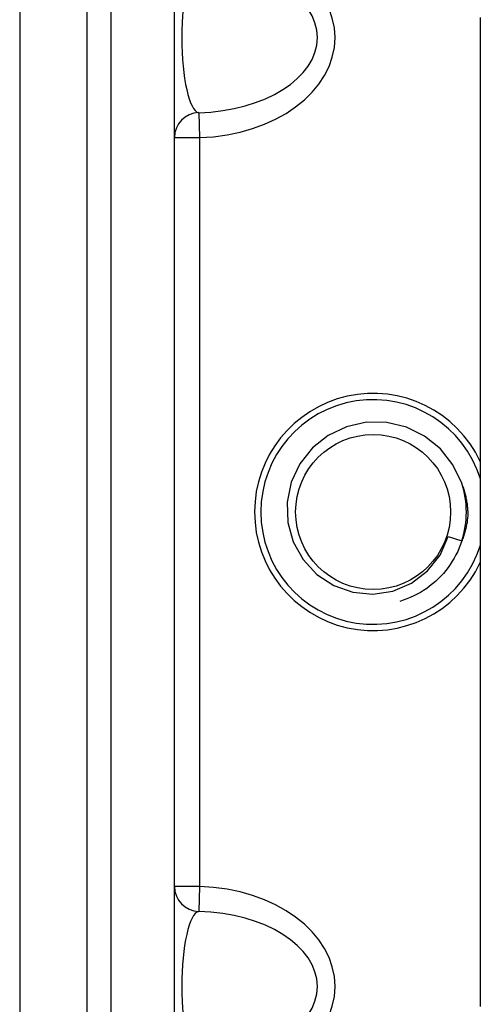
# Model space of a CAD drawing. Header units: inches. Extents: x 11 to 112, y 7 to 76.
# Tile 12 of 47: x 42.709 to 43.282, y 46.406 to 47.632. Entities that reach past the tile are written whole.
import ezdxf

# ---------------------------------------------------------------- set-up
doc = ezdxf.new("R2010")
doc.units = ezdxf.units.IN
doc.header["$MEASUREMENT"] = 0
doc.layers.add('Visible Edges(ANSI)', color=7, linetype='Continuous', lineweight=25)
doc.layers.add('Visible Tangent Edges(ANSI)', color=7, linetype='Continuous', lineweight=25)

msp = doc.modelspace()

# ---------------------------------------------------------------- linework, layer by layer
at = {"layer": 'Visible Edges(ANSI)'}
for p, q in [((42.793, 27.4515), (42.793, 51.4055)), ((42.823, 45.894), (42.823, 48.144)), ((42.9017, 45.894), (42.9017, 48.144)), ((43.2825, 47.6345), (43.2825, 46.4035)), ((43.2425, 46.9885), (43.2594, 46.983))]:
    msp.add_line(p, q, dxfattribs=at)
at = {"layer": 'Visible Edges(ANSI)', "flags": 128}
for points in [[(43.2594, 47.0549), (43.2484, 47.0776), (43.2327, 47.0975), (43.2131, 47.1133), (43.1904, 47.1245), (43.1659, 47.1304), (43.1406, 47.1307), (43.1159, 47.1252), (43.0931, 47.1144), (43.0734, 47.0987), (43.0578, 47.0789), (43.0471, 47.056), (43.042, 47.0313), (43.0428, 47.0061), (43.0495, 46.9818), (43.0618, 46.9597), (43.0789, 46.9412), (43.1, 46.9274), (43.1237, 46.919), (43.1488, 46.9166), (43.1737, 46.9205), (43.1969, 46.9303), (43.2169, 46.9456), (43.2325, 46.9654), (43.2425, 46.9885)], [(43.2605, 47.0514), (43.261, 47.0499), (43.2615, 47.0485), (43.2619, 47.047), (43.2624, 47.0456), (43.2628, 47.0441), (43.2632, 47.0426), (43.2636, 47.0411), (43.2639, 47.0396), (43.2643, 47.0381), (43.2646, 47.0366), (43.2649, 47.0351), (43.2652, 47.0336), (43.2654, 47.0321), (43.2657, 47.0306), (43.2659, 47.0291), (43.2661, 47.0275), (43.2663, 47.026), (43.2664, 47.0245), (43.2666, 47.023), (43.2667, 47.0214), (43.2668, 47.0199), (43.2669, 47.0184), (43.267, 47.0168), (43.267, 47.0153)], [(43.267, 47.0153), (43.2669, 47.0138), (43.2667, 47.0122), (43.2665, 47.0107), (43.2663, 47.0092), (43.2661, 47.0076), (43.2659, 47.0061), (43.2656, 47.0046), (43.2653, 47.0031), (43.265, 47.0016), (43.2647, 47.0001), (43.2644, 46.9986), (43.264, 46.9971), (43.2636, 46.9956), (43.2632, 46.9941), (43.2628, 46.9927), (43.2624, 46.9912), (43.2619, 46.9897), (43.2615, 46.9883), (43.261, 46.9868), (43.2605, 46.9854), (43.2599, 46.9839), (43.2594, 46.9825), (43.2588, 46.9811), (43.2582, 46.9797)], [(43.2594, 46.983), (43.2579, 46.9786), (43.2561, 46.9743), (43.2543, 46.97), (43.2522, 46.9658), (43.25, 46.9617), (43.2476, 46.9577), (43.245, 46.9537), (43.2423, 46.9499), (43.2395, 46.9462), (43.2365, 46.9426), (43.2333, 46.9392), (43.23, 46.9358), (43.2266, 46.9326), (43.2231, 46.9296), (43.2194, 46.9267), (43.2157, 46.9239), (43.2118, 46.9213), (43.2078, 46.9189), (43.2037, 46.9166), (43.1995, 46.9145), (43.1953, 46.9125), (43.191, 46.9107), (43.1866, 46.9091), (43.1821, 46.9077)]]:
    msp.add_lwpolyline(points, dxfattribs=at)
at = {"layer": 'Visible Edges(ANSI)'}
msp.add_circle((43.149, 47.019), 0.0965, dxfattribs=at)
for radius, start, end in [(0.1398, 17.1912, 342.8088), (0.1161, 341.964, 18)]:
    msp.add_arc((43.149, 47.019), radius, start, end, dxfattribs=at)
at = {"layer": 'Visible Tangent Edges(ANSI)'}
for p, q in [((42.709, 51.4055), (42.709, 27.4515)), ((42.9318, 47.5161), (42.9327, 47.4852)), ((42.9017, 47.4852), (42.9327, 47.4852)), ((42.9327, 47.4852), (42.9327, 46.5528)), ((42.9327, 46.5528), (42.9017, 46.5528)), ((42.9327, 46.5528), (42.9318, 46.5219))]:
    msp.add_line(p, q, dxfattribs=at)
msp.add_arc((43.149, 47.019), 0.1476, 25.261, 334.739, dxfattribs=at)
for centre, major_axis, ratio, start_param, end_param in [((42.9255, 47.6095), (0.1761, 0), 0.707107, 4.753458, 7.812913), ((42.9327, 47.6095), (0, 0.0935), 0.234442, 0.041069, 3.100524), ((42.9255, 47.6095), (0.1541, 0), 0.606555, 4.753458, 7.812913), ((42.9327, 47.4852), (-0.031, 0), 0.999578, 4.741425, 6.283185), ((42.9327, 46.5528), (-0.031, 0), 0.999578, 0, 1.54176), ((42.9255, 46.4284), (0.1761, 0), 0.707107, 4.753458, 7.812913), ((42.9327, 46.4284), (0, 0.0935), 0.234442, 0.041069, 3.100524), ((42.9255, 46.4284), (0.1541, 0), 0.606555, 4.753458, 7.812913)]:
    msp.add_ellipse(centre, major_axis=major_axis, ratio=ratio, start_param=start_param, end_param=end_param, dxfattribs=at)

doc.saveas('drawing.dxf')
